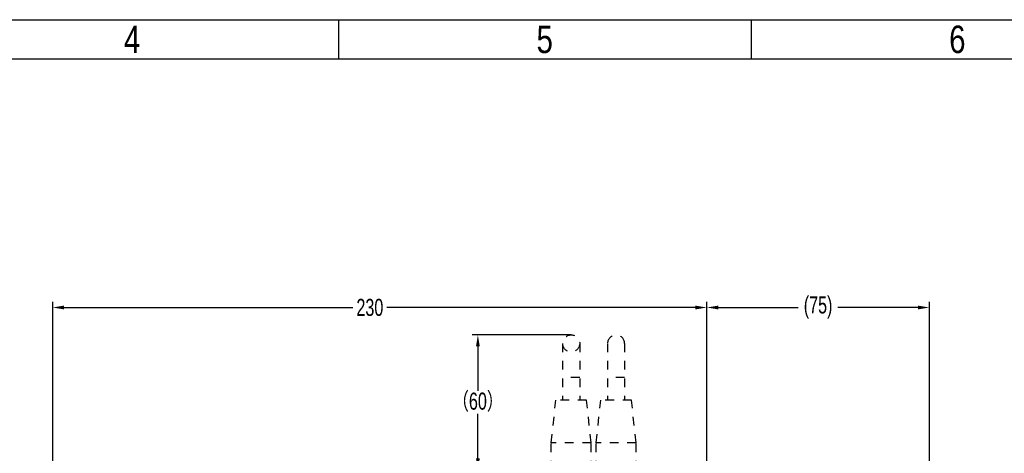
# Model space of a CAD drawing. Header units: millimetres. Extents: x -2013 to 423, y -990 to -169.
# Tile 49 of 50: x -269 to 77, y -322 to -169. Entities that reach past the tile are written whole.
import ezdxf
from ezdxf.enums import TextEntityAlignment as Align

# ---------------------------------------------------------------- set-up
doc = ezdxf.new("R2010")
doc.units = ezdxf.units.MM
doc.header["$LTSCALE"] = 30.734
doc.header["$PDMODE"] = 3
doc.header["$PDSIZE"] = 2
doc.linetypes.add('DASHED', pattern=[0.2, 0.1, -0.1])
doc.linetypes.add('HIDDEN', pattern=[0.2, 0.1, -0.1])
doc.layers.get('0').update_dxf_attribs({"linetype": 'CONTINUOUS'})
doc.layers.get('Defpoints').update_dxf_attribs({"linetype": 'CONTINUOUS'})
doc.layers.add('20_ALL_FEATURES', color=7, linetype='CONTINUOUS')
doc.styles.get("Standard").update_dxf_attribs({"font": 'txt', "width": 0.707})
doc.dimstyles.get("Standard").update_dxf_attribs({"dimtxt": 3.5, "dimasz": 4, "dimexe": 2, "dimexo": 0, "dimtad": 1, "dimdsep": 46, "dimtxsty": 'Standard', "dimcen": 0.09, "dimclrt": 5, "dimadec": 0, "dimazin": 0, "dimtol": 1, "dimtp": 0.01, "dimtm": 0.01, "dimtfac": 1, "dimtofl": 0, "dimtmove": 0, "dimatfit": 3, "dimfxl": 0, "dimtolj": 1, "dimarcsym": 0})

# ---------------------------------------------------------------- blocks, each defined once
blk = doc.blocks.new('*D0')
at = {"color": 0, "lineweight": -2}
for p, q in [((-257.53, -329.98), (-257.53, -268.76)), ((-27.53, -328.11), (-27.53, -268.76)), ((-253.53, -270.76), (-151.95, -270.76)), ((-31.53, -270.76), (-140.09, -270.76))]:
    blk.add_line(p, q, dxfattribs=at)
at = {"color": 0}
for points in [[(-253.53, -270.1), (-253.53, -271.43), (-257.53, -270.76)], [(-31.53, -270.1), (-31.53, -271.43), (-27.53, -270.76)]]:
    blk.add_solid(points, dxfattribs=at)
at = {"layer": 'Defpoints', "color": 0}
for p in [(-27.53, -270.76), (-27.53, -328.11), (-257.53, -329.98)]:
    blk.add_point(p, dxfattribs=at)
at = {"color": 0, "insert": (-146.02, -270.76), "char_height": 3.5, "attachment_point": 5}
blk.add_mtext('\\A1;{\\H1.7143x;230}', dxfattribs=at)
blk = doc.blocks.new('*D1')
at = {"color": 0, "lineweight": -2}
for p, q in [((-27.53, -328.11), (-27.53, -268.76)), ((50.72, -412.39), (50.72, -268.76)), ((-23.53, -270.76), (4.6, -270.76)), ((46.72, -270.76), (18.58, -270.76))]:
    blk.add_line(p, q, dxfattribs=at)
at = {"color": 0}
for points in [[(-23.53, -270.1), (-23.53, -271.43), (-27.53, -270.76)], [(46.72, -270.1), (46.72, -271.43), (50.72, -270.76)]]:
    blk.add_solid(points, dxfattribs=at)
at = {"layer": 'Defpoints', "color": 0}
for p in [(50.72, -270.76), (-27.53, -328.11), (50.72, -412.39)]:
    blk.add_point(p, dxfattribs=at)
at = {"color": 0, "insert": (11.59, -270.76), "char_height": 3.5, "attachment_point": 5}
blk.add_mtext('\\A1;{\\H1.7143x;(75)}', dxfattribs=at)
blk = doc.blocks.new('*D21')
at = {"color": 0, "lineweight": -2}
for p, q in [((-75.23, -280.41), (-110.03, -280.41)), ((-108.03, -284.41), (-108.03, -300.05)), ((-108.03, -323.81), (-108.03, -308.17)), ((-68.23, -327.81), (-110.03, -327.81))]:
    blk.add_line(p, q, dxfattribs=at)
at = {"color": 0}
for points in [[(-108.7, -284.41), (-107.37, -284.41), (-108.03, -280.41)], [(-108.7, -323.81), (-107.37, -323.81), (-108.03, -327.81)]]:
    blk.add_solid(points, dxfattribs=at)
at = {"layer": 'Defpoints', "color": 0}
for p in [(-75.23, -280.41), (-108.03, -327.81), (-68.23, -327.81)]:
    blk.add_point(p, dxfattribs=at)
at = {"color": 0, "insert": (-108.03, -304.11), "char_height": 3.5, "attachment_point": 5}
blk.add_mtext('\\A1;{\\fSimSun|b0|i0|c134|p2;\\H1.7143x;（\\Ftxt|c134;60\\fSimSun|b0|i0|c134|p2;）}', dxfattribs=at)
blk = doc.blocks.new('3')
at = {"color": 2}
for p, q in [((7310.12, 1548.82), (7310.12, 1524.82)), ((7562.12, 1548.82), (7562.12, 1524.82))]:
    blk.add_line(p, q, dxfattribs=at)
for points in [[(6302.12, 123.22), (6302.12, 1548.82), (8318.12, 1548.82), (8318.12, 123.22)], [(6422.12, 147.22), (6422.12, 1524.82), (8294.12, 1524.82), (8294.12, 147.22)]]:
    blk.add_lwpolyline(points, close=True, dxfattribs=at)
at = {"color": 2, "width": 0.8}
for s, p in [('6', (7688.12, 1536.82)), ('4', (7184.12, 1536.82)), ('5', (7436.12, 1536.82))]:
    blk.add_text(s, height=16.8, dxfattribs=at).set_placement(p, align=Align.MIDDLE_CENTER)

msp = doc.modelspace()

# ---------------------------------------------------------------- linework, layer by layer
at = {"layer": '20_ALL_FEATURES', "linetype": 'HIDDEN'}
msp.add_line((-78.23, -283.41), (-78.23, -303.41), dxfattribs=at)
at = {"layer": '20_ALL_FEATURES', "linetype": 'DASHED'}
for p, q in [((-72.23, -283.41), (-72.23, -303.41)), ((-62.43, -283.41), (-62.43, -303.41)), ((-56.43, -283.41), (-56.43, -303.41)), ((-72.23, -295.41), (-78.23, -295.41)), ((-56.43, -295.41), (-62.43, -295.41)), ((-82.23, -318.41), (-80.66, -303.41)), ((-69.81, -303.41), (-80.66, -303.41)), ((-68.23, -318.41), (-69.81, -303.41)), ((-66.43, -318.41), (-64.86, -303.41)), ((-54.01, -303.41), (-64.86, -303.41)), ((-52.43, -318.41), (-54.01, -303.41)), ((-82.23, -327.81), (-82.23, -318.41)), ((-68.23, -318.41), (-82.23, -318.41)), ((-68.23, -327.81), (-68.23, -318.41)), ((-66.43, -327.81), (-66.43, -318.41)), ((-52.43, -318.41), (-66.43, -318.41)), ((-52.43, -327.81), (-52.43, -318.41))]:
    msp.add_line(p, q, dxfattribs=at)
at = {"layer": '20_ALL_FEATURES', "linetype": 'HIDDEN'}
msp.add_circle((-75.23, -283.41), 3, dxfattribs=at)
at = {"layer": '20_ALL_FEATURES', "linetype": 'DASHED'}
msp.add_arc((-59.43, -283.41), 3, 0, 180, dxfattribs=at)

# ---------------------------------------------------------------- block references
at = {"xscale": 0.575736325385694, "yscale": 0.575736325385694, "zscale": 0.575736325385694}
msp.add_blockref('3', (-4365.78, -1061.19), dxfattribs=at)

# ---------------------------------------------------------------- dimensions: what is measured, and where the dimension line sits
at = {"color": 2}
dim = msp.add_linear_dim(base=(-27.53, -270.76), p1=(-257.53, -329.98), p2=(-27.53, -328.11), text='{\\H1.7143x;<>}', dimstyle='Standard', override={"dimtad": 0, "dimtih": 1, "dimtoh": 1, "dimdec": 0, "dimzin": 0, "dimcen": 5.0292, "dimclrt": 0, "dimtol": 0, "dimtdec": 0, "dimtzin": 0}, dxfattribs=at)
dim.commit()
dim.dimension.update_dxf_attribs({"geometry": '*D0', "text_midpoint": (-146.02, -270.76), "dimtype": 160})
dim = msp.add_linear_dim(base=(50.72, -270.76), p1=(-27.53, -328.11), p2=(50.72, -412.39), text='{\\H1.7143x;(75)}', dimstyle='Standard', override={"dimtad": 0, "dimtih": 1, "dimtoh": 1, "dimdec": 0, "dimzin": 0, "dimcen": 5.0292, "dimclrt": 0, "dimtol": 0, "dimtdec": 0, "dimtzin": 0}, dxfattribs=at)
dim.commit()
dim.dimension.update_dxf_attribs({"geometry": '*D1', "text_midpoint": (11.59, -270.76)})
dim = msp.add_linear_dim(base=(-108.03, -327.81), p1=(-75.23, -280.41), p2=(-68.23, -327.81), angle=90, text='{\\fSimSun|b0|i0|c134|p2;\\H1.7143x;（\\Ftxt|c134;60\\fSimSun|b0|i0|c134|p2;）}', dimstyle='Standard', override={"dimtad": 0, "dimtih": 1, "dimtoh": 1, "dimdec": 0, "dimzin": 0, "dimcen": 5.0292, "dimclrt": 0, "dimtol": 0, "dimtdec": 0, "dimtzin": 0}, dxfattribs=at)
dim.commit()
dim.dimension.update_dxf_attribs({"geometry": '*D21', "text_midpoint": (-108.03, -304.11)})

doc.saveas('drawing.dxf')
